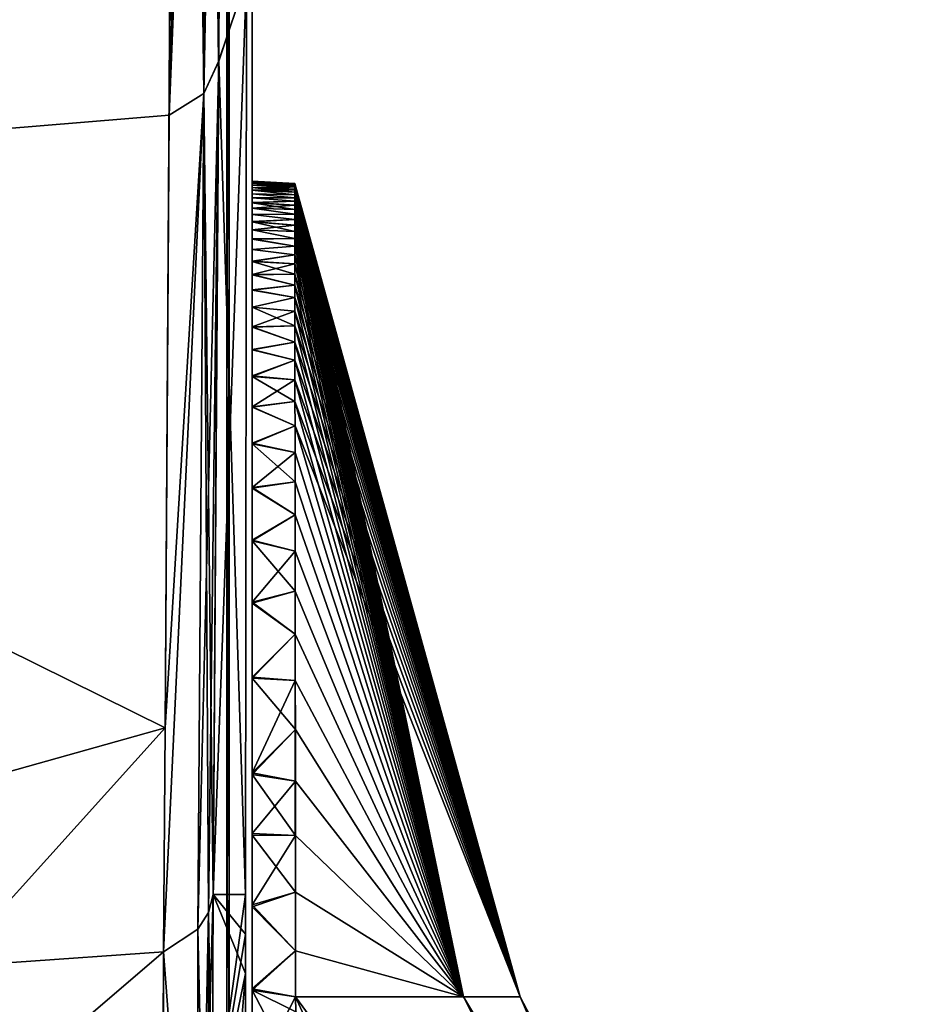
# Model space of a CAD drawing. Header units: millimetres. Extents: x -115 to 115, y -44 to 583.
# Tile 22 of 102: x 61 to 83, y 68 to 92. Entities that reach past the tile are written whole.
import ezdxf

# ---------------------------------------------------------------- set-up
doc = ezdxf.new("R2010")
doc.units = ezdxf.units.MM
doc.header["$LTSCALE"] = 67.002822
for name, color, linetype in [('104', 7, 'CONTINUOUS'), ('105', 7, 'CONTINUOUS'), ('106', 7, 'CONTINUOUS'), ('107', 7, 'CONTINUOUS'), ('108', 7, 'CONTINUOUS'), ('131', 7, 'CONTINUOUS'), ('132', 7, 'CONTINUOUS'), ('153', 7, 'CONTINUOUS'), ('162', 7, 'CONTINUOUS'), ('181', 7, 'CONTINUOUS'), ('183', 7, 'CONTINUOUS'), ('184', 7, 'CONTINUOUS'), ('199', 7, 'CONTINUOUS'), ('200', 7, 'CONTINUOUS'), ('705', 7, 'CONTINUOUS'), ('706', 7, 'CONTINUOUS'), ('75', 7, 'CONTINUOUS')]:
    doc.layers.add(name, color=color, linetype=linetype)

msp = doc.modelspace()

# ---------------------------------------------------------------- linework, layer by layer
at = {"layer": '104', "color": 7, "linetype": 'Continuous'}
for points in [[(66.296, 112.877, 215.168), (66.205, 90.694, 192.352), (66.866, 92.67, 177.653), (66.296, 112.877, 215.168)], [(66.205, 90.694, 192.352), (66.074, 70.938, 167.404), (66.866, 92.67, 177.653), (66.205, 90.694, 192.352)], [(66.866, 92.67, 177.653), (66.074, 70.938, 167.404), (66.84, 70.938, 147.462), (66.866, 92.67, 177.653)]]:
    msp.add_3dface(points, dxfattribs=at)
at = {"layer": '105', "color": 7, "linetype": 'Continuous'}
for points in [[(66.296, 112.877, 215.168), (65.948, 112.182, 215.917), (66.205, 90.694, 192.352), (66.296, 112.877, 215.168)], [(65.948, 112.182, 215.917), (65.581, 111.907, 216.214), (65.854, 89.934, 193.022), (65.948, 112.182, 215.917)], [(66.205, 90.694, 192.352), (65.948, 112.182, 215.917), (65.854, 89.934, 193.022), (66.205, 90.694, 192.352)], [(65.854, 89.934, 193.022), (65.581, 111.907, 216.214), (65.03, 89.42, 193.476), (65.854, 89.934, 193.022)], [(65.03, 89.42, 193.476), (65.581, 111.907, 216.214), (65.052, 93.899, 198.475), (65.03, 89.42, 193.476)], [(66.074, 70.938, 167.404), (66.205, 90.694, 192.352), (65.854, 89.934, 193.022), (66.074, 70.938, 167.404)], [(65.854, 89.934, 193.022), (64.939, 74.886, 175.631), (64.898, 69.574, 168.383), (65.854, 89.934, 193.022)], [(65.712, 70.117, 167.992), (65.854, 89.934, 193.022), (64.898, 69.574, 168.383), (65.712, 70.117, 167.992)], [(65.854, 89.934, 193.022), (65.03, 89.42, 193.476), (64.939, 74.886, 175.631), (65.854, 89.934, 193.022)], [(65.961, 70.506, 167.713), (65.854, 89.934, 193.022), (65.712, 70.117, 167.992), (65.961, 70.506, 167.713)], [(66.074, 70.938, 167.404), (65.854, 89.934, 193.022), (65.961, 70.506, 167.713), (66.074, 70.938, 167.404)]]:
    msp.add_3dface(points, dxfattribs=at)
at = {"layer": '106', "color": 7, "linetype": 'Continuous'}
for points in [[(65.052, 93.899, 198.475), (44.151, 108.31, 223.797), (39.787, 87.334, 204.469), (65.052, 93.899, 198.475)], [(65.03, 89.42, 193.476), (65.052, 93.899, 198.475), (39.787, 87.334, 204.469), (65.03, 89.42, 193.476)], [(64.939, 74.886, 175.631), (65.03, 89.42, 193.476), (39.787, 87.334, 204.469), (64.939, 74.886, 175.631)], [(39.715, 67.808, 180.956), (64.939, 74.886, 175.631), (39.787, 87.334, 204.469), (39.715, 67.808, 180.956)], [(64.898, 69.574, 168.383), (64.939, 74.886, 175.631), (39.715, 67.808, 180.956), (64.898, 69.574, 168.383)], [(64.898, 69.574, 168.383), (39.715, 67.808, 180.956), (64.873, 63.731, 159.857), (64.898, 69.574, 168.383)]]:
    msp.add_3dface(points, dxfattribs=at)
at = {"layer": '107', "color": 7, "linetype": 'Continuous'}
for points in [[(66.074, 70.938, 167.404), (65.961, 70.506, 167.713), (66.049, 65.221, 159.055), (66.074, 70.938, 167.404)], [(65.961, 70.506, 167.713), (65.712, 70.117, 167.992), (65.962, 59.172, 150.517), (65.961, 70.506, 167.713)], [(66.049, 65.221, 159.055), (65.961, 70.506, 167.713), (66.072, 59.629, 150.239), (66.049, 65.221, 159.055)], [(66.072, 59.629, 150.239), (65.961, 70.506, 167.713), (65.962, 59.172, 150.517), (66.072, 59.629, 150.239)], [(65.712, 70.117, 167.992), (64.898, 69.574, 168.383), (65.714, 58.761, 150.767), (65.712, 70.117, 167.992)], [(65.962, 59.172, 150.517), (65.712, 70.117, 167.992), (65.724, 58.774, 150.759), (65.962, 59.172, 150.517)], [(65.724, 58.774, 150.759), (65.712, 70.117, 167.992), (65.714, 58.761, 150.767), (65.724, 58.774, 150.759)], [(64.898, 69.574, 168.383), (64.873, 63.731, 159.857), (65.714, 58.761, 150.767), (64.898, 69.574, 168.383)]]:
    msp.add_3dface(points, dxfattribs=at)
at = {"layer": '108', "color": 7, "linetype": 'Continuous'}
for points in [[(66.84, 70.938, 147.462), (66.074, 70.938, 167.404), (66.049, 65.221, 159.055), (66.84, 70.938, 147.462)], [(66.84, 70.938, 147.462), (66.049, 65.221, 159.055), (66.839, 69.998, 145.961), (66.84, 70.938, 147.462)], [(66.839, 69.998, 145.961), (66.049, 65.221, 159.055), (66.84, 69.062, 144.445), (66.839, 69.998, 145.961)], [(66.049, 65.221, 159.055), (66.072, 59.629, 150.239), (66.84, 69.062, 144.445), (66.049, 65.221, 159.055)], [(66.84, 69.062, 144.445), (66.072, 59.629, 150.239), (66.86, 52.636, 120.172), (66.84, 69.062, 144.445)]]:
    msp.add_3dface(points, dxfattribs=at)
at = {"layer": '131', "color": 7, "linetype": 'Continuous'}
for points in [[(66.458, 53.909, 118.2), (66.458, 70.938, 143.295), (66.4, 52.148, 119.518), (66.458, 53.909, 118.2)], [(66.4, 52.148, 119.518), (66.458, 70.938, 143.295), (66.4, 69.062, 144.445), (66.4, 52.148, 119.518)]]:
    msp.add_3dface(points, dxfattribs=at)
at = {"layer": '132', "color": 7, "linetype": 'Continuous'}
for points in [[(66.458, 85.415, 164.753), (66.458, 101.7, 184.875), (66.4, 83.647, 166.062), (66.458, 85.415, 164.753)], [(66.4, 83.647, 166.062), (66.458, 101.7, 184.875), (66.4, 100.052, 186.332), (66.4, 83.647, 166.062)], [(66.4, 69.062, 144.445), (66.458, 70.938, 143.295), (66.458, 85.415, 164.753), (66.4, 69.062, 144.445)], [(66.4, 69.062, 144.445), (66.458, 85.415, 164.753), (66.4, 83.647, 166.062), (66.4, 69.062, 144.445)]]:
    msp.add_3dface(points, dxfattribs=at)
at = {"layer": '153', "color": 7, "linetype": 'Continuous'}
for points in [[(66.206, 90.696, -192.351), (66.296, 112.873, -215.165), (66.866, 92.67, -177.653), (66.206, 90.696, -192.351)], [(66.84, 70.938, -147.463), (66.206, 90.696, -192.351), (66.866, 92.67, -177.653), (66.84, 70.938, -147.463)], [(66.074, 70.938, -167.406), (66.206, 90.696, -192.351), (66.84, 70.938, -147.463), (66.074, 70.938, -167.406)]]:
    msp.add_3dface(points, dxfattribs=at)
at = {"layer": '162', "color": 7, "linetype": 'Continuous'}
for points in [[(54.764, 109.843, -220.467), (65.053, 93.9, -198.475), (39.788, 87.334, -204.469), (54.764, 109.843, -220.467)], [(65.053, 93.9, -198.475), (64.939, 74.887, -175.631), (39.788, 87.334, -204.469), (65.053, 93.9, -198.475)], [(65.03, 89.42, -193.476), (64.939, 74.887, -175.631), (65.053, 93.9, -198.475), (65.03, 89.42, -193.476)], [(64.939, 74.887, -175.631), (39.715, 67.808, -180.955), (39.788, 87.334, -204.469), (64.939, 74.887, -175.631)], [(64.939, 74.887, -175.631), (43.989, 51.645, -155.125), (39.715, 67.808, -180.955), (64.939, 74.887, -175.631)], [(64.898, 69.574, -168.383), (43.989, 51.645, -155.125), (64.939, 74.887, -175.631), (64.898, 69.574, -168.383)], [(64.871, 63.73, -159.857), (43.989, 51.645, -155.125), (64.898, 69.574, -168.383), (64.871, 63.73, -159.857)]]:
    msp.add_3dface(points, dxfattribs=at)
at = {"layer": '181', "color": 7, "linetype": 'Continuous'}
for points in [[(66.074, 70.938, -167.406), (66.84, 69.062, -144.445), (66.049, 65.221, -159.055), (66.074, 70.938, -167.406)], [(66.074, 70.938, -167.406), (66.84, 70.938, -147.463), (66.839, 69.998, -145.961), (66.074, 70.938, -167.406)], [(66.84, 69.062, -144.445), (66.074, 70.938, -167.406), (66.839, 69.998, -145.961), (66.84, 69.062, -144.445)], [(66.84, 69.062, -144.445), (66.86, 52.238, -119.639), (66.049, 65.221, -159.055), (66.84, 69.062, -144.445)]]:
    msp.add_3dface(points, dxfattribs=at)
at = {"layer": '183', "color": 7, "linetype": 'Continuous'}
for points in [[(65.725, 58.775, -150.759), (66.074, 70.938, -167.406), (66.049, 65.221, -159.055), (65.725, 58.775, -150.759)], [(66.074, 70.938, -167.406), (65.725, 58.775, -150.759), (65.961, 70.506, -167.713), (66.074, 70.938, -167.406)], [(65.961, 70.506, -167.713), (65.725, 58.775, -150.759), (65.712, 70.117, -167.992), (65.961, 70.506, -167.713)], [(65.714, 58.761, -150.767), (64.898, 69.574, -168.383), (65.712, 70.117, -167.992), (65.714, 58.761, -150.767)], [(65.725, 58.775, -150.759), (65.714, 58.761, -150.767), (65.712, 70.117, -167.992), (65.725, 58.775, -150.759)], [(64.896, 58.182, -151.116), (64.871, 63.73, -159.857), (64.898, 69.574, -168.383), (64.896, 58.182, -151.116)], [(64.896, 58.182, -151.116), (64.898, 69.574, -168.383), (65.714, 58.761, -150.767), (64.896, 58.182, -151.116)]]:
    msp.add_3dface(points, dxfattribs=at)
at = {"layer": '184', "color": 7, "linetype": 'Continuous'}
for points in [[(66.296, 112.873, -215.165), (66.206, 90.696, -192.351), (65.855, 89.935, -193.021), (66.296, 112.873, -215.165)], [(65.948, 112.182, -215.917), (66.296, 112.873, -215.165), (65.855, 89.935, -193.021), (65.948, 112.182, -215.917)], [(65.948, 112.182, -215.917), (65.03, 89.42, -193.476), (65.053, 93.9, -198.475), (65.948, 112.182, -215.917)], [(65.03, 89.42, -193.476), (65.948, 112.182, -215.917), (65.855, 89.935, -193.021), (65.03, 89.42, -193.476)], [(66.206, 90.696, -192.351), (65.961, 70.506, -167.713), (65.712, 70.117, -167.992), (66.206, 90.696, -192.351)], [(66.206, 90.696, -192.351), (65.712, 70.117, -167.992), (65.855, 89.935, -193.021), (66.206, 90.696, -192.351)], [(66.206, 90.696, -192.351), (66.074, 70.938, -167.406), (65.961, 70.506, -167.713), (66.206, 90.696, -192.351)], [(64.898, 69.574, -168.383), (64.939, 74.887, -175.631), (65.855, 89.935, -193.021), (64.898, 69.574, -168.383)], [(65.712, 70.117, -167.992), (64.898, 69.574, -168.383), (65.855, 89.935, -193.021), (65.712, 70.117, -167.992)], [(64.939, 74.887, -175.631), (65.03, 89.42, -193.476), (65.855, 89.935, -193.021), (64.939, 74.887, -175.631)]]:
    msp.add_3dface(points, dxfattribs=at)
at = {"layer": '199', "color": 7, "linetype": 'Continuous'}
for points in [[(66.4, 69.062, -144.445), (66.457, 70.938, -143.295), (66.457, 53.909, -118.2), (66.4, 69.062, -144.445)], [(66.4, 52.148, -119.518), (66.4, 69.062, -144.445), (66.457, 53.909, -118.2), (66.4, 52.148, -119.518)]]:
    msp.add_3dface(points, dxfattribs=at)
at = {"layer": '200', "color": 7, "linetype": 'Continuous'}
for points in [[(66.457, 85.415, -164.753), (66.4, 100.052, -186.332), (66.457, 101.7, -184.875), (66.457, 85.415, -164.753)], [(66.4, 83.647, -166.062), (66.4, 100.052, -186.332), (66.457, 85.415, -164.753), (66.4, 83.647, -166.062)], [(66.457, 70.938, -143.295), (66.4, 83.647, -166.062), (66.457, 85.415, -164.753), (66.457, 70.938, -143.295)], [(66.457, 70.938, -143.295), (66.4, 69.062, -144.445), (66.4, 83.647, -166.062), (66.457, 70.938, -143.295)]]:
    msp.add_3dface(points, dxfattribs=at)
at = {"layer": '705', "color": 7, "linetype": 'Continuous'}
for points in [[(73.356, 68.506, 0), (72.014, 68.506, -14.256), (68.009, 87.801, -0.146), (73.356, 68.506, 0)], [(68.009, 87.794, 0.437), (73.356, 68.506, 0), (68.009, 87.801, 0.146), (68.009, 87.794, 0.437)], [(68.009, 87.801, 0.146), (73.356, 68.506, 0), (68.009, 87.801, -0.146), (68.009, 87.801, 0.146)], [(68.009, 87.801, -0.146), (72.014, 68.506, -14.256), (68.009, 87.794, -0.437), (68.009, 87.801, -0.146)], [(68.009, 87.779, 0.729), (73.356, 68.506, 0), (68.009, 87.794, 0.437), (68.009, 87.779, 0.729)], [(68.009, 87.794, -0.437), (72.014, 68.506, -14.256), (68.009, 87.779, -0.729), (68.009, 87.794, -0.437)], [(68.009, 87.757, 1.023), (73.356, 68.506, 0), (68.009, 87.779, 0.729), (68.009, 87.757, 1.023)], [(68.009, 87.779, -0.729), (72.014, 68.506, -14.256), (68.009, 87.757, -1.023), (68.009, 87.779, -0.729)], [(68.009, 87.727, 1.319), (73.356, 68.506, 0), (68.009, 87.757, 1.023), (68.009, 87.727, 1.319)], [(68.009, 87.757, -1.023), (72.014, 68.506, -14.256), (68.009, 87.727, -1.319), (68.009, 87.757, -1.023)], [(68.009, 87.69, 1.617), (73.356, 68.506, 0), (68.009, 87.727, 1.319), (68.009, 87.69, 1.617)], [(68.009, 87.727, -1.319), (72.014, 68.506, -14.256), (68.009, 87.69, -1.617), (68.009, 87.727, -1.319)], [(68.009, 87.645, 1.918), (73.356, 68.506, 0), (68.009, 87.69, 1.617), (68.009, 87.645, 1.918)], [(68.009, 87.69, -1.617), (72.014, 68.506, -14.256), (68.009, 87.645, -1.918), (68.009, 87.69, -1.617)], [(68.009, 87.591, 2.223), (73.356, 68.506, 0), (68.009, 87.645, 1.918), (68.009, 87.591, 2.223)], [(68.009, 87.645, -1.918), (72.014, 68.506, -14.256), (68.009, 87.591, -2.223), (68.009, 87.645, -1.918)], [(68.009, 87.528, 2.533), (73.356, 68.506, 0), (68.009, 87.591, 2.223), (68.009, 87.528, 2.533)], [(68.009, 87.591, -2.223), (72.014, 68.506, -14.256), (68.009, 87.528, -2.533), (68.009, 87.591, -2.223)], [(68.009, 87.528, -2.533), (72.014, 68.506, -14.256), (68.009, 87.457, -2.847), (68.009, 87.528, -2.533)], [(68.009, 87.457, 2.847), (73.356, 68.506, 0), (68.009, 87.528, 2.533), (68.009, 87.457, 2.847)], [(68.009, 87.376, 3.167), (73.356, 68.506, 0), (68.009, 87.457, 2.847), (68.009, 87.376, 3.167)], [(68.009, 87.457, -2.847), (72.014, 68.506, -14.256), (68.009, 87.376, -3.167), (68.009, 87.457, -2.847)], [(68.009, 87.286, 3.494), (73.356, 68.506, 0), (68.009, 87.376, 3.167), (68.009, 87.286, 3.494)], [(68.009, 87.376, -3.167), (72.014, 68.506, -14.256), (68.009, 87.286, -3.494), (68.009, 87.376, -3.167)], [(68.01, 87.184, 3.828), (73.356, 68.506, 0), (68.009, 87.286, 3.494), (68.01, 87.184, 3.828)], [(68.009, 87.286, -3.494), (72.014, 68.506, -14.256), (68.01, 87.184, -3.828), (68.009, 87.286, -3.494)], [(68.01, 87.072, 4.17), (73.356, 68.506, 0), (68.01, 87.184, 3.828), (68.01, 87.072, 4.17)], [(68.01, 87.184, -3.828), (72.014, 68.506, -14.256), (68.01, 87.072, -4.17), (68.01, 87.184, -3.828)], [(68.01, 86.947, 4.522), (73.356, 68.506, 0), (68.01, 87.072, 4.17), (68.01, 86.947, 4.522)], [(68.01, 87.072, -4.17), (72.014, 68.506, -14.256), (68.01, 86.947, -4.522), (68.01, 87.072, -4.17)], [(68.01, 86.81, 4.884), (73.356, 68.506, 0), (68.01, 86.947, 4.522), (68.01, 86.81, 4.884)], [(68.01, 86.947, -4.522), (72.014, 68.506, -14.256), (68.01, 86.81, -4.884), (68.01, 86.947, -4.522)], [(68.01, 86.658, 5.257), (73.356, 68.506, 0), (68.01, 86.81, 4.884), (68.01, 86.658, 5.257)], [(68.01, 86.81, -4.884), (72.014, 68.506, -14.256), (68.01, 86.658, -5.257), (68.01, 86.81, -4.884)], [(68.01, 86.492, 5.642), (73.356, 68.506, 0), (68.01, 86.658, 5.257), (68.01, 86.492, 5.642)], [(68.01, 86.658, -5.257), (72.014, 68.506, -14.256), (68.01, 86.492, -5.642), (68.01, 86.658, -5.257)], [(68.011, 86.309, 6.042), (73.356, 68.506, 0), (68.01, 86.492, 5.642), (68.011, 86.309, 6.042)], [(68.01, 86.492, -5.642), (72.014, 68.506, -14.256), (68.011, 86.309, -6.042), (68.01, 86.492, -5.642)], [(68.011, 86.109, 6.456), (73.356, 68.506, 0), (68.011, 86.309, 6.042), (68.011, 86.109, 6.456)], [(68.011, 86.309, -6.042), (72.014, 68.506, -14.256), (68.011, 86.109, -6.456), (68.011, 86.309, -6.042)], [(68.011, 85.889, 6.888), (73.356, 68.506, 0), (68.011, 86.109, 6.456), (68.011, 85.889, 6.888)], [(68.011, 86.109, -6.456), (72.014, 68.506, -14.256), (68.011, 85.889, -6.888), (68.011, 86.109, -6.456)], [(68.011, 85.647, 7.339), (73.356, 68.506, 0), (68.011, 85.889, 6.888), (68.011, 85.647, 7.339)], [(68.011, 85.889, -6.888), (72.014, 68.506, -14.256), (68.011, 85.647, -7.339), (68.011, 85.889, -6.888)], [(68.012, 85.383, 7.811), (73.356, 68.506, 0), (68.011, 85.647, 7.339), (68.012, 85.383, 7.811)], [(68.011, 85.647, -7.339), (72.014, 68.506, -14.256), (68.012, 85.383, -7.811), (68.011, 85.647, -7.339)], [(68.012, 85.092, 8.307), (73.356, 68.506, 0), (68.012, 85.383, 7.811), (68.012, 85.092, 8.307)], [(68.012, 85.383, -7.811), (72.014, 68.506, -14.256), (68.012, 85.092, -8.307), (68.012, 85.383, -7.811)], [(68.013, 84.773, 8.828), (73.356, 68.506, 0), (68.012, 85.092, 8.307), (68.013, 84.773, 8.828)], [(68.012, 85.092, -8.307), (72.014, 68.506, -14.256), (68.013, 84.773, -8.828), (68.012, 85.092, -8.307)], [(68.013, 84.423, 9.378), (73.356, 68.506, 0), (68.013, 84.773, 8.828), (68.013, 84.423, 9.378)], [(68.013, 84.773, -8.828), (72.014, 68.506, -14.256), (68.013, 84.423, -9.378), (68.013, 84.773, -8.828)], [(68.013, 84.037, 9.961), (73.356, 68.506, 0), (68.013, 84.423, 9.378), (68.013, 84.037, 9.961)], [(68.013, 84.423, -9.378), (72.014, 68.506, -14.256), (68.013, 84.037, -9.961), (68.013, 84.423, -9.378)], [(68.014, 83.612, 10.579), (73.356, 68.506, 0), (68.013, 84.037, 9.961), (68.014, 83.612, 10.579)], [(68.013, 84.037, -9.961), (72.014, 68.506, -14.256), (68.014, 83.612, -10.579), (68.013, 84.037, -9.961)], [(68.014, 83.143, 11.238), (73.356, 68.506, 0), (68.014, 83.612, 10.579), (68.014, 83.143, 11.238)], [(68.014, 83.612, -10.579), (72.014, 68.506, -14.256), (68.014, 83.143, -11.238), (68.014, 83.612, -10.579)], [(68.015, 82.626, 11.942), (73.356, 68.506, 0), (68.014, 83.143, 11.238), (68.015, 82.626, 11.942)], [(68.014, 83.143, -11.238), (72.014, 68.506, -14.256), (68.015, 82.626, -11.942), (68.014, 83.143, -11.238)], [(68.016, 82.053, 12.697), (73.356, 68.506, 0), (68.015, 82.626, 11.942), (68.016, 82.053, 12.697)], [(68.015, 82.626, -11.942), (72.014, 68.506, -14.256), (68.016, 82.053, -12.697), (68.015, 82.626, -11.942)], [(72.014, 68.506, 14.256), (73.356, 68.506, 0), (68.016, 82.053, 12.697), (72.014, 68.506, 14.256)], [(68.016, 81.42, 13.507), (72.014, 68.506, 14.256), (68.016, 82.053, 12.697), (68.016, 81.42, 13.507)], [(68.016, 82.053, -12.697), (72.014, 68.506, -14.256), (68.016, 81.42, -13.507), (68.016, 82.053, -12.697)], [(68.017, 80.719, 14.381), (72.014, 68.506, 14.256), (68.016, 81.42, 13.507), (68.017, 80.719, 14.381)], [(72.014, 68.506, -14.256), (68.031, 68.51, -28.008), (68.016, 81.42, -13.507), (72.014, 68.506, -14.256)], [(68.016, 81.42, -13.507), (68.031, 68.51, -28.008), (68.017, 80.719, -14.381), (68.016, 81.42, -13.507)], [(68.018, 79.942, 15.325), (72.014, 68.506, 14.256), (68.017, 80.719, 14.381), (68.018, 79.942, 15.325)], [(68.017, 80.719, -14.381), (68.031, 68.51, -28.008), (68.018, 79.942, -15.325), (68.017, 80.719, -14.381)], [(68.019, 79.081, 16.347), (72.014, 68.506, 14.256), (68.018, 79.942, 15.325), (68.019, 79.081, 16.347)], [(68.018, 79.942, -15.325), (68.031, 68.51, -28.008), (68.019, 79.081, -16.347), (68.018, 79.942, -15.325)], [(68.02, 78.131, 17.45), (72.014, 68.506, 14.256), (68.019, 79.081, 16.347), (68.02, 78.131, 17.45)], [(68.019, 79.081, -16.347), (68.031, 68.51, -28.008), (68.02, 78.131, -17.45), (68.019, 79.081, -16.347)], [(68.021, 77.106, 18.619), (72.014, 68.506, 14.256), (68.02, 78.131, 17.45), (68.021, 77.106, 18.619)], [(68.02, 78.131, -17.45), (68.031, 68.51, -28.008), (68.021, 77.106, -18.619), (68.02, 78.131, -17.45)], [(68.022, 76.013, 19.846), (72.014, 68.506, 14.256), (68.021, 77.106, 18.619), (68.022, 76.013, 19.846)], [(68.021, 77.106, -18.619), (68.031, 68.51, -28.008), (68.022, 76.013, -19.846), (68.021, 77.106, -18.619)], [(68.024, 74.851, 21.133), (72.014, 68.506, 14.256), (68.022, 76.013, 19.846), (68.024, 74.851, 21.133)], [(68.022, 76.013, -19.846), (68.031, 68.51, -28.008), (68.024, 74.851, -21.133), (68.022, 76.013, -19.846)], [(68.025, 73.624, 22.478), (72.014, 68.506, 14.256), (68.024, 74.851, 21.133), (68.025, 73.624, 22.478)], [(68.024, 74.851, -21.133), (68.031, 68.51, -28.008), (68.025, 73.624, -22.478), (68.024, 74.851, -21.133)], [(68.027, 72.336, 23.88), (72.014, 68.506, 14.256), (68.025, 73.624, 22.478), (68.027, 72.336, 23.88)], [(68.031, 68.51, -28.008), (68.03, 69.596, -26.838), (68.025, 73.624, -22.478), (68.031, 68.51, -28.008)], [(68.027, 72.336, -23.88), (68.025, 73.624, -22.478), (68.03, 69.596, -26.838), (68.027, 72.336, -23.88)], [(68.028, 70.991, 25.334), (72.014, 68.506, 14.256), (68.027, 72.336, 23.88), (68.028, 70.991, 25.334)], [(68.028, 70.991, -25.334), (68.027, 72.336, -23.88), (68.03, 69.596, -26.838), (68.028, 70.991, -25.334)], [(68.03, 69.596, 26.838), (72.014, 68.506, 14.256), (68.028, 70.991, 25.334), (68.03, 69.596, 26.838)], [(68.031, 68.51, 28.008), (72.014, 68.506, 14.256), (68.03, 69.596, 26.838), (68.031, 68.51, 28.008)], [(68.032, 68.157, 28.388), (81.031, 50.751, 16.834), (68.031, 68.51, 28.008), (68.032, 68.157, 28.388)], [(68.031, 68.51, 28.008), (81.031, 50.751, 16.834), (72.014, 68.506, 14.256), (68.031, 68.51, 28.008)], [(81.031, 50.751, -16.834), (76.087, 50.751, -33.013), (68.031, 68.51, -28.008), (81.031, 50.751, -16.834)], [(72.014, 68.506, -14.256), (81.031, 50.751, -16.834), (68.031, 68.51, -28.008), (72.014, 68.506, -14.256)], [(68.031, 68.51, -28.008), (76.087, 50.751, -33.013), (68.032, 68.157, -28.388), (68.031, 68.51, -28.008)], [(81.031, 50.751, 16.834), (82.701, 50.751, 0), (72.014, 68.506, 14.256), (81.031, 50.751, 16.834)], [(72.014, 68.506, 14.256), (82.701, 50.751, 0), (73.356, 68.506, 0), (72.014, 68.506, 14.256)], [(73.356, 68.506, 0), (81.031, 50.751, -16.834), (72.014, 68.506, -14.256), (73.356, 68.506, 0)], [(82.701, 50.751, 0), (81.031, 50.751, -16.834), (73.356, 68.506, 0), (82.701, 50.751, 0)]]:
    msp.add_3dface(points, dxfattribs=at)
at = {"layer": '706', "color": 7, "linetype": 'Continuous'}
for points in [[(68.009, 87.801, 0.146), (68.009, 87.801, -0.146), (67, 87.855, -0.003), (68.009, 87.801, 0.146)], [(67, 87.849, 0.368), (68.009, 87.801, 0.146), (67, 87.855, -0.003), (67, 87.849, 0.368)], [(67, 87.855, -0.003), (68.009, 87.801, -0.146), (67, 87.849, -0.374), (67, 87.855, -0.003)], [(68.009, 87.794, 0.437), (68.009, 87.801, 0.146), (67, 87.849, 0.368), (68.009, 87.794, 0.437)], [(67, 87.832, 0.74), (68.009, 87.794, 0.437), (67, 87.849, 0.368), (67, 87.832, 0.74)], [(68.009, 87.801, -0.146), (68.009, 87.794, -0.437), (67, 87.849, -0.374), (68.009, 87.801, -0.146)], [(68.009, 87.794, -0.437), (68.009, 87.779, -0.729), (67, 87.849, -0.374), (68.009, 87.794, -0.437)], [(67, 87.849, -0.374), (68.009, 87.779, -0.729), (67, 87.831, -0.746), (67, 87.849, -0.374)], [(68.009, 87.757, 1.023), (68.009, 87.779, 0.729), (67, 87.832, 0.74), (68.009, 87.757, 1.023)], [(67, 87.802, 1.115), (68.009, 87.757, 1.023), (67, 87.832, 0.74), (67, 87.802, 1.115)], [(68.009, 87.779, 0.729), (68.009, 87.794, 0.437), (67, 87.832, 0.74), (68.009, 87.779, 0.729)], [(68.009, 87.779, -0.729), (68.009, 87.757, -1.023), (67, 87.831, -0.746), (68.009, 87.779, -0.729)], [(67, 87.831, -0.746), (68.009, 87.757, -1.023), (67, 87.801, -1.12), (67, 87.831, -0.746)], [(68.009, 87.727, 1.319), (68.009, 87.757, 1.023), (67, 87.802, 1.115), (68.009, 87.727, 1.319)], [(67, 87.76, 1.493), (68.009, 87.727, 1.319), (67, 87.802, 1.115), (67, 87.76, 1.493)], [(68.009, 87.757, -1.023), (68.009, 87.727, -1.319), (67, 87.801, -1.12), (68.009, 87.757, -1.023)], [(67, 87.801, -1.12), (68.009, 87.727, -1.319), (67, 87.759, -1.498), (67, 87.801, -1.12)], [(68.009, 87.69, 1.617), (68.009, 87.727, 1.319), (67, 87.76, 1.493), (68.009, 87.69, 1.617)], [(67, 87.705, 1.876), (68.009, 87.69, 1.617), (67, 87.76, 1.493), (67, 87.705, 1.876)], [(68.009, 87.727, -1.319), (68.009, 87.69, -1.617), (67, 87.759, -1.498), (68.009, 87.727, -1.319)], [(67, 87.759, -1.498), (68.009, 87.69, -1.617), (67, 87.704, -1.881), (67, 87.759, -1.498)], [(68.009, 87.645, 1.918), (68.009, 87.69, 1.617), (67, 87.705, 1.876), (68.009, 87.645, 1.918)], [(67, 87.637, 2.264), (68.009, 87.645, 1.918), (67, 87.705, 1.876), (67, 87.637, 2.264)], [(68.009, 87.69, -1.617), (68.009, 87.645, -1.918), (67, 87.704, -1.881), (68.009, 87.69, -1.617)], [(68.009, 87.645, -1.918), (68.009, 87.591, -2.223), (67, 87.704, -1.881), (68.009, 87.645, -1.918)], [(67, 87.704, -1.881), (68.009, 87.591, -2.223), (67, 87.636, -2.27), (67, 87.704, -1.881)], [(68.009, 87.591, 2.223), (68.009, 87.645, 1.918), (67, 87.637, 2.264), (68.009, 87.591, 2.223)], [(68.009, 87.528, 2.533), (68.009, 87.591, 2.223), (67, 87.637, 2.264), (68.009, 87.528, 2.533)], [(67, 87.555, 2.661), (68.009, 87.528, 2.533), (67, 87.637, 2.264), (67, 87.555, 2.661)], [(68.009, 87.591, -2.223), (68.009, 87.528, -2.533), (67, 87.636, -2.27), (68.009, 87.591, -2.223)], [(67, 87.636, -2.27), (68.009, 87.528, -2.533), (67, 87.553, -2.667), (67, 87.636, -2.27)], [(68.009, 87.457, 2.847), (68.009, 87.528, 2.533), (67, 87.555, 2.661), (68.009, 87.457, 2.847)], [(67, 87.457, 3.066), (68.009, 87.457, 2.847), (67, 87.555, 2.661), (67, 87.457, 3.066)], [(68.009, 87.528, -2.533), (68.009, 87.457, -2.847), (67, 87.553, -2.667), (68.009, 87.528, -2.533)], [(67, 87.553, -2.667), (68.009, 87.457, -2.847), (67, 87.456, -3.072), (67, 87.553, -2.667)], [(68.009, 87.376, 3.167), (68.009, 87.457, 2.847), (67, 87.457, 3.066), (68.009, 87.376, 3.167)], [(67, 87.344, 3.482), (68.009, 87.376, 3.167), (67, 87.457, 3.066), (67, 87.344, 3.482)], [(68.009, 87.457, -2.847), (68.009, 87.376, -3.167), (67, 87.456, -3.072), (68.009, 87.457, -2.847)], [(67, 87.456, -3.072), (68.009, 87.376, -3.167), (67, 87.343, -3.488), (67, 87.456, -3.072)], [(68.009, 87.286, 3.494), (68.009, 87.376, 3.167), (67, 87.344, 3.482), (68.009, 87.286, 3.494)], [(68.009, 87.376, -3.167), (68.009, 87.286, -3.494), (67, 87.343, -3.488), (68.009, 87.376, -3.167)], [(67, 87.214, 3.91), (68.009, 87.286, 3.494), (67, 87.344, 3.482), (67, 87.214, 3.91)], [(68.009, 87.286, -3.494), (68.01, 87.184, -3.828), (67, 87.343, -3.488), (68.009, 87.286, -3.494)], [(67, 87.343, -3.488), (68.01, 87.184, -3.828), (67, 87.212, -3.917), (67, 87.343, -3.488)], [(68.01, 87.184, 3.828), (68.009, 87.286, 3.494), (67, 87.214, 3.91), (68.01, 87.184, 3.828)], [(68.01, 87.072, 4.17), (68.01, 87.184, 3.828), (67, 87.214, 3.91), (68.01, 87.072, 4.17)], [(67, 87.064, 4.353), (68.01, 87.072, 4.17), (67, 87.214, 3.91), (67, 87.064, 4.353)], [(68.01, 87.184, -3.828), (68.01, 87.072, -4.17), (67, 87.212, -3.917), (68.01, 87.184, -3.828)], [(67, 87.212, -3.917), (68.01, 87.072, -4.17), (67, 87.062, -4.36), (67, 87.212, -3.917)], [(68.01, 86.947, 4.522), (68.01, 87.072, 4.17), (67, 87.064, 4.353), (68.01, 86.947, 4.522)], [(68.01, 87.072, -4.17), (68.01, 86.947, -4.522), (67, 87.062, -4.36), (68.01, 87.072, -4.17)], [(67, 86.894, 4.813), (68.01, 86.947, 4.522), (67, 87.064, 4.353), (67, 86.894, 4.813)], [(67, 87.062, -4.36), (68.01, 86.947, -4.522), (67, 86.892, -4.82), (67, 87.062, -4.36)], [(68.01, 86.81, 4.884), (68.01, 86.947, 4.522), (67, 86.894, 4.813), (68.01, 86.81, 4.884)], [(68.01, 86.947, -4.522), (68.01, 86.81, -4.884), (67, 86.892, -4.82), (68.01, 86.947, -4.522)], [(67, 86.701, 5.292), (68.01, 86.81, 4.884), (67, 86.894, 4.813), (67, 86.701, 5.292)], [(68.01, 86.81, -4.884), (68.01, 86.658, -5.257), (67, 86.892, -4.82), (68.01, 86.81, -4.884)], [(67, 86.892, -4.82), (68.01, 86.658, -5.257), (67, 86.698, -5.299), (67, 86.892, -4.82)], [(68.01, 86.658, 5.257), (68.01, 86.81, 4.884), (67, 86.701, 5.292), (68.01, 86.658, 5.257)], [(68.01, 86.492, 5.642), (68.01, 86.658, 5.257), (67, 86.701, 5.292), (68.01, 86.492, 5.642)], [(67, 86.482, 5.793), (68.01, 86.492, 5.642), (67, 86.701, 5.292), (67, 86.482, 5.793)], [(68.01, 86.658, -5.257), (68.01, 86.492, -5.642), (67, 86.698, -5.299), (68.01, 86.658, -5.257)], [(67, 86.698, -5.299), (68.01, 86.492, -5.642), (67, 86.479, -5.8), (67, 86.698, -5.299)], [(68.011, 86.309, 6.042), (68.01, 86.492, 5.642), (67, 86.482, 5.793), (68.011, 86.309, 6.042)], [(68.01, 86.492, -5.642), (68.011, 86.309, -6.042), (67, 86.479, -5.8), (68.01, 86.492, -5.642)], [(67, 86.235, 6.319), (68.011, 86.309, 6.042), (67, 86.482, 5.793), (67, 86.235, 6.319)], [(67, 86.479, -5.8), (68.011, 86.309, -6.042), (67, 86.231, -6.327), (67, 86.479, -5.8)], [(68.011, 86.109, 6.456), (68.011, 86.309, 6.042), (67, 86.235, 6.319), (68.011, 86.109, 6.456)], [(68.011, 86.309, -6.042), (68.011, 86.109, -6.456), (67, 86.231, -6.327), (68.011, 86.309, -6.042)], [(67, 85.955, 6.875), (68.011, 86.109, 6.456), (67, 86.235, 6.319), (67, 85.955, 6.875)], [(67, 86.231, -6.327), (68.011, 86.109, -6.456), (67, 85.951, -6.884), (67, 86.231, -6.327)], [(68.011, 85.889, 6.888), (68.011, 86.109, 6.456), (67, 85.955, 6.875), (68.011, 85.889, 6.888)], [(68.011, 86.109, -6.456), (68.011, 85.889, -6.888), (67, 85.951, -6.884), (68.011, 86.109, -6.456)], [(67, 85.638, 7.466), (68.011, 85.889, 6.888), (67, 85.955, 6.875), (67, 85.638, 7.466)], [(68.011, 85.889, -6.888), (68.011, 85.647, -7.339), (67, 85.951, -6.884), (68.011, 85.889, -6.888)], [(67, 85.951, -6.884), (68.011, 85.647, -7.339), (67, 85.633, -7.475), (67, 85.951, -6.884)], [(68.011, 85.647, 7.339), (68.011, 85.889, 6.888), (67, 85.638, 7.466), (68.011, 85.647, 7.339)], [(68.012, 85.383, 7.811), (68.011, 85.647, 7.339), (67, 85.638, 7.466), (68.012, 85.383, 7.811)], [(68.011, 85.647, -7.339), (68.012, 85.383, -7.811), (67, 85.633, -7.475), (68.011, 85.647, -7.339)], [(67, 85.278, 8.097), (68.012, 85.383, 7.811), (67, 85.638, 7.466), (67, 85.278, 8.097)], [(67, 85.633, -7.475), (68.012, 85.383, -7.811), (67, 85.272, -8.107), (67, 85.633, -7.475)], [(68.012, 85.092, 8.307), (68.012, 85.383, 7.811), (67, 85.278, 8.097), (68.012, 85.092, 8.307)], [(68.012, 85.383, -7.811), (68.012, 85.092, -8.307), (67, 85.272, -8.107), (68.012, 85.383, -7.811)], [(67, 84.868, 8.776), (68.012, 85.092, 8.307), (67, 85.278, 8.097), (67, 84.868, 8.776)], [(67, 85.272, -8.107), (68.012, 85.092, -8.307), (67, 84.862, -8.787), (67, 85.272, -8.107)], [(68.013, 84.773, 8.828), (68.012, 85.092, 8.307), (67, 84.868, 8.776), (68.013, 84.773, 8.828)], [(68.012, 85.092, -8.307), (68.013, 84.773, -8.828), (67, 84.862, -8.787), (68.012, 85.092, -8.307)], [(67, 84.399, 9.512), (68.013, 84.773, 8.828), (67, 84.868, 8.776), (67, 84.399, 9.512)], [(68.013, 84.773, -8.828), (68.013, 84.423, -9.378), (67, 84.862, -8.787), (68.013, 84.773, -8.828)], [(67, 84.862, -8.787), (68.013, 84.423, -9.378), (67, 84.392, -9.523), (67, 84.862, -8.787)], [(68.013, 84.423, 9.378), (68.013, 84.773, 8.828), (67, 84.399, 9.512), (68.013, 84.423, 9.378)], [(68.013, 84.037, 9.961), (68.013, 84.423, 9.378), (67, 84.399, 9.512), (68.013, 84.037, 9.961)], [(68.013, 84.423, -9.378), (68.013, 84.037, -9.961), (67, 84.392, -9.523), (68.013, 84.423, -9.378)], [(67, 83.859, 10.316), (68.013, 84.037, 9.961), (67, 84.399, 9.512), (67, 83.859, 10.316)], [(67, 84.392, -9.523), (68.013, 84.037, -9.961), (67, 83.851, -10.328), (67, 84.392, -9.523)], [(68.014, 83.612, 10.579), (68.013, 84.037, 9.961), (67, 83.859, 10.316), (68.014, 83.612, 10.579)], [(68.013, 84.037, -9.961), (68.014, 83.612, -10.579), (67, 83.851, -10.328), (68.013, 84.037, -9.961)], [(67, 83.234, 11.203), (68.014, 83.612, 10.579), (67, 83.859, 10.316), (67, 83.234, 11.203)], [(67, 83.851, -10.328), (68.014, 83.612, -10.579), (67, 83.224, -11.216), (67, 83.851, -10.328)], [(68.014, 83.143, 11.238), (68.014, 83.612, 10.579), (67, 83.234, 11.203), (68.014, 83.143, 11.238)], [(68.014, 83.612, -10.579), (68.014, 83.143, -11.238), (67, 83.224, -11.216), (68.014, 83.612, -10.579)], [(67, 82.503, 12.195), (68.014, 83.143, 11.238), (67, 83.234, 11.203), (67, 82.503, 12.195)], [(68.014, 83.143, -11.238), (68.015, 82.626, -11.942), (67, 83.224, -11.216), (68.014, 83.143, -11.238)], [(67, 83.224, -11.216), (68.015, 82.626, -11.942), (67, 82.491, -12.21), (67, 83.224, -11.216)], [(68.015, 82.626, 11.942), (68.014, 83.143, 11.238), (67, 82.503, 12.195), (68.015, 82.626, 11.942)], [(68.016, 82.053, 12.697), (68.015, 82.626, 11.942), (67, 82.503, 12.195), (68.016, 82.053, 12.697)], [(68.015, 82.626, -11.942), (68.016, 82.053, -12.697), (67, 82.491, -12.21), (68.015, 82.626, -11.942)], [(67, 81.636, 13.32), (68.016, 82.053, 12.697), (67, 82.503, 12.195), (67, 81.636, 13.32)], [(67, 82.491, -12.21), (68.016, 82.053, -12.697), (67, 81.622, -13.338), (67, 82.491, -12.21)], [(68.016, 81.42, 13.507), (68.016, 82.053, 12.697), (67, 81.636, 13.32), (68.016, 81.42, 13.507)], [(68.016, 82.053, -12.697), (68.016, 81.42, -13.507), (67, 81.622, -13.338), (68.016, 82.053, -12.697)], [(67, 80.59, 14.624), (68.016, 81.42, 13.507), (67, 81.636, 13.32), (67, 80.59, 14.624)], [(68.016, 81.42, -13.507), (68.017, 80.719, -14.381), (67, 81.622, -13.338), (68.016, 81.42, -13.507)], [(67, 81.622, -13.338), (68.017, 80.719, -14.381), (67, 80.573, -14.644), (67, 81.622, -13.338)], [(68.017, 80.719, 14.381), (68.016, 81.42, 13.507), (67, 80.59, 14.624), (68.017, 80.719, 14.381)], [(68.018, 79.942, 15.325), (68.017, 80.719, 14.381), (67, 80.59, 14.624), (68.018, 79.942, 15.325)], [(68.017, 80.719, -14.381), (68.018, 79.942, -15.325), (67, 80.573, -14.644), (68.017, 80.719, -14.381)], [(67, 79.342, 16.122), (68.018, 79.942, 15.325), (67, 80.59, 14.624), (67, 79.342, 16.122)], [(67, 80.573, -14.644), (68.018, 79.942, -15.325), (67, 79.322, -16.145), (67, 80.573, -14.644)], [(68.019, 79.081, 16.347), (68.018, 79.942, 15.325), (67, 79.342, 16.122), (68.019, 79.081, 16.347)], [(68.018, 79.942, -15.325), (68.019, 79.081, -16.347), (67, 79.322, -16.145), (68.018, 79.942, -15.325)], [(67, 77.871, 17.83), (68.019, 79.081, 16.347), (67, 79.342, 16.122), (67, 77.871, 17.83)], [(68.019, 79.081, -16.347), (68.02, 78.131, -17.45), (67, 79.322, -16.145), (68.019, 79.081, -16.347)], [(67, 79.322, -16.145), (68.02, 78.131, -17.45), (67, 77.848, -17.857), (67, 79.322, -16.145)], [(68.02, 78.131, 17.45), (68.019, 79.081, 16.347), (67, 77.871, 17.83), (68.02, 78.131, 17.45)], [(68.021, 77.106, 18.619), (68.02, 78.131, 17.45), (67, 77.871, 17.83), (68.021, 77.106, 18.619)], [(68.02, 78.131, -17.45), (68.021, 77.106, -18.619), (67, 77.848, -17.857), (68.02, 78.131, -17.45)], [(67, 76.094, 19.836), (68.021, 77.106, 18.619), (67, 77.871, 17.83), (67, 76.094, 19.836)], [(67, 77.848, -17.857), (68.021, 77.106, -18.619), (67, 76.065, -19.868), (67, 77.848, -17.857)], [(68.022, 76.013, 19.846), (68.021, 77.106, 18.619), (67, 76.094, 19.836), (68.022, 76.013, 19.846)], [(68.021, 77.106, -18.619), (68.022, 76.013, -19.846), (67, 76.065, -19.868), (68.021, 77.106, -18.619)], [(67, 73.824, 22.34), (68.022, 76.013, 19.846), (67, 76.094, 19.836), (67, 73.824, 22.34)], [(68.022, 76.013, -19.846), (68.024, 74.851, -21.133), (67, 76.065, -19.868), (68.022, 76.013, -19.846)], [(67, 76.065, -19.868), (68.024, 74.851, -21.133), (67, 73.785, -22.382), (67, 76.065, -19.868)], [(68.024, 74.851, 21.133), (68.022, 76.013, 19.846), (67, 73.824, 22.34), (68.024, 74.851, 21.133)], [(68.025, 73.624, 22.478), (68.024, 74.851, 21.133), (67, 73.824, 22.34), (68.025, 73.624, 22.478)], [(68.024, 74.851, -21.133), (68.025, 73.624, -22.478), (67, 73.785, -22.382), (68.024, 74.851, -21.133)], [(67, 72.386, 23.905), (68.025, 73.624, 22.478), (67, 73.824, 22.34), (67, 72.386, 23.905)], [(68.025, 73.624, -22.478), (68.027, 72.336, -23.88), (67, 73.785, -22.382), (68.025, 73.624, -22.478)], [(67, 73.785, -22.382), (68.027, 72.336, -23.88), (67, 72.34, -23.955), (67, 73.785, -22.382)], [(68.027, 72.336, 23.88), (68.025, 73.624, 22.478), (67, 72.386, 23.905), (68.027, 72.336, 23.88)], [(67, 70.694, 25.734), (68.027, 72.336, 23.88), (67, 72.386, 23.905), (67, 70.694, 25.734)], [(68.027, 72.336, -23.88), (68.028, 70.991, -25.334), (67, 72.34, -23.955), (68.027, 72.336, -23.88)], [(67, 72.34, -23.955), (68.028, 70.991, -25.334), (67, 70.64, -25.793), (67, 72.34, -23.955)], [(68.028, 70.991, 25.334), (68.027, 72.336, 23.88), (67, 70.694, 25.734), (68.028, 70.991, 25.334)], [(68.028, 70.991, -25.334), (68.03, 69.596, -26.838), (67, 70.64, -25.793), (68.028, 70.991, -25.334)], [(68.03, 69.596, 26.838), (68.028, 70.991, 25.334), (67, 70.694, 25.734), (68.03, 69.596, 26.838)], [(67, 68.702, 27.881), (68.03, 69.596, 26.838), (67, 70.694, 25.734), (67, 68.702, 27.881)], [(67, 70.64, -25.793), (68.03, 69.596, -26.838), (67, 68.665, -27.921), (67, 70.64, -25.793)], [(68.031, 68.51, 28.008), (68.03, 69.596, 26.838), (67, 68.702, 27.881), (68.031, 68.51, 28.008)], [(68.03, 69.596, -26.838), (68.031, 68.51, -28.008), (67, 68.665, -27.921), (68.03, 69.596, -26.838)], [(67, 66.512, 30.241), (68.031, 68.51, 28.008), (67, 68.702, 27.881), (67, 66.512, 30.241)], [(68.031, 68.51, -28.008), (68.032, 68.157, -28.388), (67, 68.665, -27.921), (68.031, 68.51, -28.008)], [(68.032, 68.157, -28.388), (68.034, 66.682, -29.978), (67, 68.665, -27.921), (68.032, 68.157, -28.388)], [(67, 68.665, -27.921), (68.034, 66.682, -29.978), (67, 66.51, -30.243), (67, 68.665, -27.921)], [(68.032, 68.157, 28.388), (68.031, 68.51, 28.008), (67, 66.512, 30.241), (68.032, 68.157, 28.388)]]:
    msp.add_3dface(points, dxfattribs=at)
at = {"layer": '75', "color": 7, "linetype": 'Continuous'}
for points in [[(67, 373.028, -137.5), (67, 172.128, -137.5), (67, 71.088, -143.106), (67, 373.028, -137.5)], [(67, 372.582, -157.91), (67, 373.028, -137.5), (67, 71.088, -143.106), (67, 372.582, -157.91)], [(67, 85.749, 164.824), (67, 71.088, 143.106), (67, 372.582, 157.91), (67, 85.749, 164.824)], [(67, 372.582, 157.91), (67, 71.088, 143.106), (67, 172.128, 137.5), (67, 372.582, 157.91)], [(67, 369.978, 178.157), (67, 85.749, 164.824), (67, 372.582, 157.91), (67, 369.978, 178.157)], [(67, 369.978, -178.157), (67, 372.582, -157.91), (67, 85.749, -164.824), (67, 369.978, -178.157)], [(67, 85.749, -164.824), (67, 372.582, -157.91), (67, 71.088, -143.106), (67, 85.749, -164.824)], [(67, 102.263, 185.169), (67, 85.749, 164.824), (67, 369.978, 178.157), (67, 102.263, 185.169)], [(67, 102.263, -185.169), (67, 369.978, -178.157), (67, 85.749, -164.824), (67, 102.263, -185.169)], [(67, 71.088, 143.106), (67, 54.074, 118.016), (67, 172.128, 137.5), (67, 71.088, 143.106)], [(67, 172.128, 137.5), (67, 54.074, 118.016), (67, 155.132, 118.482), (67, 172.128, 137.5)], [(67, 172.128, -137.5), (67, 155.132, -118.482), (67, 71.088, -143.106), (67, 172.128, -137.5)], [(67, 155.132, 118.482), (67, 54.074, 118.016), (67, 140.799, 97.382), (67, 155.132, 118.482)], [(67, 155.132, -118.482), (67, 140.799, -97.382), (67, 54.074, -118.016), (67, 155.132, -118.482)], [(67, 71.088, -143.106), (67, 155.132, -118.482), (67, 54.074, -118.016), (67, 71.088, -143.106)], [(67, 54.074, 118.016), (67, 34.823, 94.597), (67, 140.799, 97.382), (67, 54.074, 118.016)], [(67, 140.799, 97.382), (67, 34.823, 94.597), (67, 129.381, 74.573), (67, 140.799, 97.382)], [(67, 140.799, -97.382), (67, 129.381, -74.573), (67, 34.823, -94.597), (67, 140.799, -97.382)], [(67, 54.074, -118.016), (67, 140.799, -97.382), (67, 34.823, -94.597), (67, 54.074, -118.016)], [(67, 34.823, 94.597), (67, 13.5, 73.05), (67, 129.381, 74.573), (67, 34.823, 94.597)], [(67, 129.381, 74.573), (67, 13.5, 73.05), (67, 121.08, 50.454), (67, 129.381, 74.573)], [(67, 129.381, -74.573), (67, 121.08, -50.454), (67, 13.5, -73.05), (67, 129.381, -74.573)], [(67, 34.823, -94.597), (67, 129.381, -74.573), (67, 13.5, -73.05), (67, 34.823, -94.597)], [(67, 13.5, 73.05), (67, 13.5, -3.5), (67, 121.08, 50.454), (67, 13.5, 73.05)], [(67, 121.08, 50.454), (67, 13.5, -3.5), (67, 116.04, 25.45), (67, 121.08, 50.454)], [(67, 121.08, -50.454), (67, 116.04, -25.45), (67, 13.5, -40), (67, 121.08, -50.454)], [(67, 13.5, -73.05), (67, 121.08, -50.454), (67, 13.5, -40), (67, 13.5, -73.05)], [(67, 116.04, 25.45), (67, 13.5, -3.5), (67, 114.35), (67, 116.04, 25.45)], [(67, 116.04, -25.45), (67, 114.35), (67, 21.5, -9.5), (67, 116.04, -25.45)], [(67, 13.5, -40), (67, 116.04, -25.45), (67, 13.904, -38.497), (67, 13.5, -40)], [(67, 13.904, -38.497), (67, 116.04, -25.45), (67, 18.5, -37), (67, 13.904, -38.497)], [(67, 18.5, -37), (67, 116.04, -25.45), (67, 20.003, -36.596), (67, 18.5, -37)], [(67, 20.003, -36.596), (67, 116.04, -25.45), (67, 21.096, -35.503), (67, 20.003, -36.596)], [(67, 21.096, -35.503), (67, 116.04, -25.45), (67, 21.5, -34), (67, 21.096, -35.503)], [(67, 21.5, -34), (67, 116.04, -25.45), (67, 21.5, -9.5), (67, 21.5, -34)], [(67, 14.997, -6.096), (67, 16.5, -6.5), (67, 114.35), (67, 14.997, -6.096)], [(67, 114.35), (67, 16.5, -6.5), (67, 18.5, -6.5), (67, 114.35)], [(67, 13.904, -5.003), (67, 14.997, -6.096), (67, 114.35), (67, 13.904, -5.003)], [(67, 13.5, -3.5), (67, 13.904, -5.003), (67, 114.35), (67, 13.5, -3.5)], [(67, 21.5, -9.5), (67, 114.35), (67, 21.096, -7.997), (67, 21.5, -9.5)], [(67, 21.096, -7.997), (67, 114.35), (67, 20.003, -6.904), (67, 21.096, -7.997)], [(67, 20.003, -6.904), (67, 114.35), (67, 18.5, -6.5), (67, 20.003, -6.904)]]:
    msp.add_3dface(points, dxfattribs=at)

doc.saveas('drawing.dxf')
